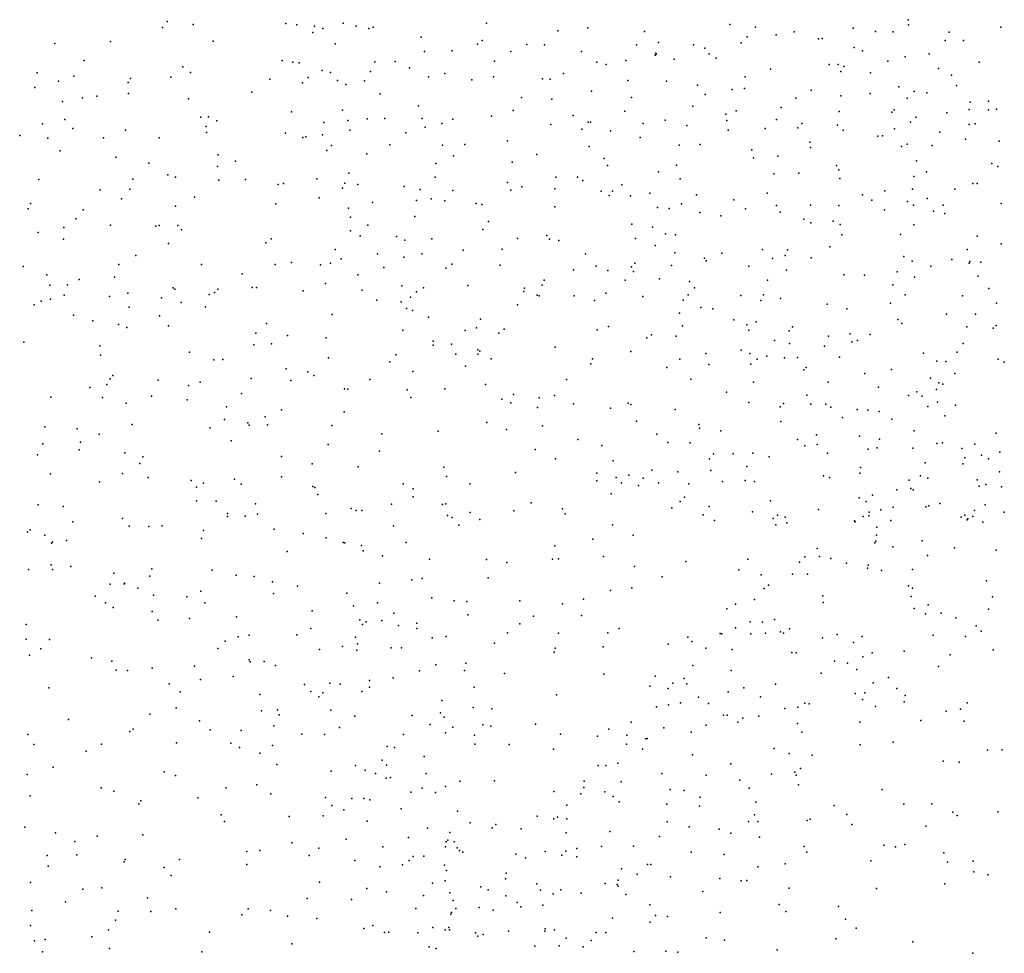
# Model space of a CAD drawing. Header units: metres. Extents: x -25 to 25, y -27.7 to 27.8.
# Tile 80 of 209: x -4.7 to -3.3, y -1.3 to 0. Entities that reach past the tile are written whole.
import ezdxf

# ---------------------------------------------------------------- set-up
doc = ezdxf.new("R2010")
doc.units = ezdxf.units.M

msp = doc.modelspace()

# ---------------------------------------------------------------- linework, layer by layer
for p in [(-4.531, 0.0085, -13.2866), (-4.4936, 0.0043, 21.8606), (-4.3604, 0.0054, 13.1978), (-4.3449, 0.0036, 13.0942), (-4.3195, 0.0019, -6.9195), (-4.2782, 0.0059, 29.3746), (-4.2597, 0.0018, 12.7835), (-4.2351, 0.0006, 13.8506), (-4.0728, 0.0061, 20.7068), (-3.7237, 0.0042, -25.6683), (-3.6867, 0.0003, -25.8974), (-3.4678, 0.0111, -6.6196), (-3.4672, 0.0039, 12.2639), (-3.335, 0.0004, -6.646), (-4.5374, -0.0003, -4.7759), (-4.322, -0.0072, 13.572), (-4.3076, -0.0016, 12.9231), (-4.2416, -0.0015, -4.8849), (-4.1663, -0.0141, -12.0582), (-3.9704, -0.005, 10.3333), (-3.9275, -0.0006, 10.8722), (-3.8458, -0.006, 29.5241), (-3.6987, -0.0136, 11.1545), (-3.657, -0.0104, -25.3932), (-3.6312, -0.0062, 14.5234), (-3.5464, -0.0011, 14.7171), (-3.5145, -0.0058, 9.7647), (-3.4894, -0.0063, 23.2272), (-3.4089, -0.0069, 15.1091), (-4.6919, -0.0231, 21.6034), (-4.6121, -0.0203, 0.9647), (-4.4649, -0.0197, -24.6852), (-4.2898, -0.0236, 13.7065), (-4.0857, -0.024, 29.4406), (-4.0788, -0.019, -4.9598), (-4.0149, -0.0243, 14.1372), (-3.9895, -0.0252, 10.6583), (-3.8576, -0.0251, -5.06), (-3.8257, -0.0217, 11.001), (-3.7756, -0.0251, -6.791), (-3.7071, -0.0223, -6.7459), (-3.5965, -0.0164, -6.7382), (-3.5909, -0.016, 11.2297), (-3.4146, -0.0189, 11.07), (-3.3882, -0.0189, 20.515), (-4.1617, -0.0347, -4.9261), (-4.1218, -0.0338, 21.7825), (-4.0377, -0.0346, 1.1194), (-3.9365, -0.0347, 29.4729), (-3.8307, -0.0398, -12.0906), (-3.8299, -0.0369, 14.2954), (-3.8295, -0.0383, 10.0378), (-3.7594, -0.0296, 24.5792), (-3.753, -0.0381, -5.1294), (-3.5453, -0.0288, -5.227), (-3.5333, -0.0334, 29.423), (-3.4719, -0.0422, 14.8548), (-3.4376, -0.0377, 15.0131), (-4.65, -0.0473, 24.3192), (-4.5085, -0.0565, 29.22), (-4.3657, -0.0475, -6.8762), (-4.3504, -0.0497, -4.8315), (-4.3414, -0.0508, 23.9349), (-4.2331, -0.0492, 29.3135), (-4.2039, -0.049, 23.7991), (-4.0612, -0.0486, 12.4692), (-3.9142, -0.0501, -25.0749), (-3.9011, -0.0534, 12.3289), (-3.8726, -0.0474, -6.8112), (-3.8036, -0.0455, 23.5732), (-3.7433, -0.0441, 12.2749), (-3.5813, -0.0532, 9.8069), (-3.568, -0.0532, -20.7896), (-3.56, -0.0563, 20.5834), (-3.4967, -0.0486, 1.5662), (-3.3657, -0.0498, 11.4357), (-4.7174, -0.065, 24.4107), (-4.6648, -0.07, -12.481), (-4.4975, -0.0647, 24.0972), (-4.3083, -0.0618, 12.9972), (-4.2965, -0.0645, -22.3093), (-4.239, -0.0633, 24.7135), (-4.1832, -0.0578, 12.6576), (-4.1324, -0.066, -6.8571), (-3.9621, -0.0662, -25.8245), (-3.6653, -0.0598, 9.8628), (-3.5643, -0.0632, 14.6134), (-3.5217, -0.065, -26.2623), (-3.4242, -0.0589, -6.7195), (-3.4054, -0.0684, 29.306), (-4.6868, -0.0772, -4.7309), (-4.5866, -0.0792, 20.8141), (-4.5834, -0.0734, -20.6491), (-4.5256, -0.0716, -6.8386), (-4.3834, -0.0742, 29.2313), (-4.3367, -0.0795, 13.2409), (-4.3287, -0.0721, 13.4143), (-4.2865, -0.0764, 20.6761), (-4.2745, -0.0819, -6.8593), (-4.2479, -0.0765, 1.0393), (-4.1561, -0.0707, 13.9379), (-4.0938, -0.075, 14.0134), (-4.0628, -0.0709, 23.6913), (-3.9923, -0.0738, 29.4108), (-3.9812, -0.0745, -20.594), (-3.8697, -0.0764, 29.4351), (-3.8143, -0.0772, -5.0893), (-3.77, -0.0831, 11.0326), (-3.7018, -0.071, 29.4355), (-3.3986, -0.0833, 23.1098), (-4.7208, -0.086, -12.708), (-4.6319, -0.0985, 24.2282), (-4.5861, -0.0948, 29.172), (-4.4094, -0.0931, 23.9812), (-4.2254, -0.0954, 13.7943), (-3.9222, -0.0914, 14.197), (-3.759, -0.0963, -26.2035), (-3.7203, -0.0893, -6.778), (-3.7025, -0.0877, 14.3767), (-3.607, -0.0899, 24.4565), (-3.5645, -0.0981, 23.3544), (-3.5221, -0.0947, 29.3438), (-3.4811, -0.0851, 11.2955), (-3.4589, -0.0922, 24.3595), (-3.4411, -0.0937, -5.2475), (-4.6812, -0.1064, -24.6236), (-4.6522, -0.1011, -6.7771), (-4.5001, -0.1026, -4.774), (-4.1702, -0.1125, 23.7518), (-4.0226, -0.1006, 14.0831), (-3.9789, -0.103, -5.0012), (-3.8646, -0.1008, 10.9071), (-3.7766, -0.1128, 14.2998), (-3.6291, -0.1017, 29.376), (-3.4691, -0.1017, 12.3418), (-3.3787, -0.1074, 12.4025), (-3.3527, -0.106, -5.2235), (-4.3523, -0.121, -6.8356), (-4.2792, -0.1188, 23.8382), (-4.0343, -0.1191, 29.2916), (-3.9484, -0.1264, 10.4355), (-3.8744, -0.1201, 10.1698), (-3.7292, -0.1247, 29.3378), (-3.7146, -0.1196, 9.9243), (-3.6497, -0.1148, 23.4542), (-3.5665, -0.1207, 14.5391), (-3.4913, -0.1215, -6.7966), (-3.4876, -0.1182, 23.2361), (-3.4123, -0.1226, 15.0265), (-3.3802, -0.1177, 15.1255), (-3.3523, -0.1182, 9.7198), (-3.3409, -0.1171, -6.8154), (-4.7096, -0.1382, 24.2934), (-4.6778, -0.1322, 24.6839), (-4.4826, -0.1288, 29.1439), (-4.4715, -0.1285, 24.6472), (-4.4596, -0.1341, -12.3433), (-4.3059, -0.1366, 13.1376), (-4.2715, -0.1334, -13.5943), (-4.2438, -0.1311, -25.1452), (-4.2185, -0.1307, -4.8908), (-4.1652, -0.1306, -25.839), (-4.1368, -0.138, -6.8245), (-4.121, -0.1319, 12.6299), (-4.0654, -0.1272, -6.8159), (-3.9806, -0.1395, 12.4903), (-3.927, -0.136, 20.6323), (-3.9234, -0.1362, 10.3484), (-3.8481, -0.1377, 14.2297), (-3.8165, -0.1331, 10.0471), (-3.7853, -0.1406, -5.1065), (-3.7281, -0.1336, 23.4998), (-3.6565, -0.1322, -6.7721), (-3.6204, -0.1381, 11.1358), (-3.5689, -0.1405, -6.7929), (-3.4645, -0.1359, 14.7608), (-3.4567, -0.129, 9.7438), (-3.3803, -0.1392, -26.4389), (-3.3717, -0.1384, 1.7425), (-4.7424, -0.1551, -20.787), (-4.666, -0.1451, 21.0294), (-4.5904, -0.1474, -6.7753), (-4.4747, -0.1424, 21.8067), (-4.4743, -0.1506, 24.0055), (-4.361, -0.1519, 29.1327), (-4.3082, -0.1543, 13.3249), (-4.2687, -0.1474, 13.6407), (-4.1884, -0.1511, 12.7874), (-4.1608, -0.143, 13.8726), (-3.9358, -0.1459, 29.2656), (-3.895, -0.1483, 10.2501), (-3.7262, -0.1473, 12.3654), (-3.673, -0.1449, -12.2865), (-3.626, -0.1439, 1.4405), (-3.5609, -0.1476, -5.2046), (-3.4872, -0.1456, 29.2493), (-3.4221, -0.1505, 14.9408), (-4.7022, -0.1588, -4.6837), (-4.6224, -0.1584, 29.1035), (-4.5424, -0.1586, -22.1964), (-4.3363, -0.158, -25.5042), (-4.3319, -0.1572, -4.8274), (-4.2112, -0.1684, 29.1232), (-4.1356, -0.1691, 20.6343), (-4.1036, -0.1682, -4.9492), (-4.0427, -0.1629, 12.5879), (-3.8522, -0.1582, 12.4146), (-3.7965, -0.1692, 29.2573), (-3.7663, -0.1679, -6.7995), (-3.609, -0.1646, 21.5902), (-3.5113, -0.1562, 14.5971), (-3.5047, -0.1557, 11.2156), (-3.4691, -0.1674, 12.416), (-3.4332, -0.1694, -5.2209), (-3.3853, -0.1605, -22.7964), (-3.3371, -0.1634, 23.0433), (-4.6842, -0.1771, -6.7272), (-4.4577, -0.183, 20.7397), (-4.3018, -0.1768, -24.8959), (-4.2951, -0.1697, 13.4497), (-4.2442, -0.1813, 23.7855), (-4.0004, -0.1825, 29.1696), (-3.9255, -0.1711, 14.1444), (-3.6922, -0.1755, 20.5773), (-3.608, -0.1722, 14.4295), (-3.4772, -0.1709, -6.8498), (-4.6044, -0.1861, -4.7223), (-4.5572, -0.1947, 24.0609), (-4.4329, -0.1918, -13.8795), (-4.1453, -0.1953, -26.0418), (-4.12, -0.1842, 24.5837), (-4.0359, -0.1934, 21.8317), (-3.904, -0.1882, 23.5915), (-3.7999, -0.1976, 10.8779), (-3.6896, -0.187, -5.1634), (-3.6547, -0.1848, 11.0594), (-3.456, -0.1913, 29.1781), (-3.3479, -0.1955, 15.1323), (-4.5297, -0.2114, -4.7377), (-4.4587, -0.1997, -6.7929), (-4.27, -0.2091, 13.1063), (-3.8992, -0.198, 10.6131), (-3.8257, -0.2071, 1.3111), (-3.6603, -0.2102, 23.4523), (-3.6247, -0.2093, -6.8661), (-3.5707, -0.1984, 12.4333), (-3.5674, -0.2042, 11.1215), (-3.4414, -0.2072, 12.4878), (-3.3389, -0.1994, 29.145), (-4.7149, -0.2183, -4.6068), (-4.5801, -0.218, -6.7544), (-4.5191, -0.2149, -12.6146), (-4.4566, -0.2191, 29.0437), (-4.4184, -0.2181, -4.7908), (-4.3717, -0.2255, 29.0343), (-4.3641, -0.2242, -6.8006), (-4.3159, -0.2174, 23.8336), (-4.2758, -0.2236, -6.8175), (-4.2574, -0.2256, -12.3679), (-4.1465, -0.2148, 13.8306), (-4.0426, -0.2225, -6.8097), (-3.9732, -0.2149, -6.8006), (-3.942, -0.2148, -12.289), (-3.9344, -0.2195, 24.5144), (-3.795, -0.2171, 12.4758), (-3.5659, -0.2168, 9.8421), (-3.4595, -0.2138, -6.9175), (-3.3748, -0.2238, 11.2931), (-3.3688, -0.2241, 12.5536), (-4.6268, -0.2331, 29.025), (-4.5846, -0.2321, 20.9244), (-4.2795, -0.2306, 29.0304), (-4.1906, -0.2282, -20.6325), (-4.1678, -0.2328, 12.8705), (-4.1212, -0.2342, -6.8191), (-4.0379, -0.2337, -4.985), (-4.022, -0.2287, -26.2542), (-3.9746, -0.2316, 14.046), (-3.908, -0.2349, -5.0405), (-3.8918, -0.2352, 29.1403), (-3.8787, -0.2261, 10.3121), (-3.8382, -0.2378, 10.1916), (-3.6699, -0.2377, 12.4644), (-3.5012, -0.2346, 20.4572), (-3.4617, -0.2319, 11.1846), (-3.4007, -0.232, -6.962), (-4.7268, -0.2525, 24.2148), (-4.5962, -0.2458, -4.6646), (-4.4915, -0.2434, -12.9602), (-4.3751, -0.2534, -20.7506), (-4.3126, -0.2445, -4.8297), (-4.2363, -0.2512, 13.5938), (-4.1731, -0.2486, 29.029), (-4.1522, -0.2458, -4.9353), (-4.1327, -0.2491, 1.1475), (-4.0873, -0.2527, 12.765), (-3.8965, -0.2413, -20.7073), (-3.866, -0.2415, 12.5385), (-3.7929, -0.2531, -26.4368), (-3.7714, -0.2405, -6.8606), (-3.7178, -0.2476, 29.1588), (-3.5331, -0.2404, -6.9333), (-3.5199, -0.2479, 12.5123), (-3.4686, -0.2496, 14.5391), (-3.4406, -0.2453, 14.6262), (-3.3345, -0.2526, 23.0848), (-4.7302, -0.2602, 28.9868), (-4.6515, -0.2619, 21.4474), (-4.5191, -0.2563, 24.5182), (-4.2706, -0.2595, 13.3435), (-4.0794, -0.2543, 29.0476), (-3.9748, -0.2575, -5.0149), (-3.8274, -0.2586, 10.7515), (-3.8104, -0.2598, 29.1405), (-3.7664, -0.2658, -5.1255), (-3.7011, -0.2605, -6.9033), (-3.6567, -0.2557, -12.4903), (-3.6513, -0.2651, 24.4058), (-3.608, -0.255, 11.0344), (-3.5673, -0.2556, -5.1766), (-3.5018, -0.262, 29.1349), (-3.4599, -0.255, 23.2337), (-3.4313, -0.2638, 9.7845), (-3.4177, -0.2551, 14.7485), (-3.4152, -0.2672, 24.2948), (-4.6619, -0.2745, 21.1308), (-4.2677, -0.2723, 21.954), (-4.1755, -0.2712, 13.7337), (-4.0697, -0.2783, 13.9096), (-3.8644, -0.2822, 10.3959), (-3.7365, -0.2703, 12.5284), (-3.6174, -0.275, -6.9544), (-3.6075, -0.2806, 29.1481), (-3.5754, -0.2781, 14.3522), (-4.7159, -0.2942, -4.5069), (-4.6793, -0.2871, 24.1383), (-4.6121, -0.2836, -4.598), (-4.5469, -0.285, -25.4628), (-4.5424, -0.2843, -25.2511), (-4.5157, -0.2843, 23.9834), (-4.5103, -0.2906, -6.7535), (-4.2676, -0.2918, 28.9612), (-4.2431, -0.284, 13.142), (-4.0781, -0.2898, 23.6687), (-3.8344, -0.2865, 23.5469), (-3.8158, -0.296, 12.5965), (-3.5653, -0.283, -22.6883), (-3.4594, -0.2832, 12.5786), (-4.6795, -0.3041, -20.9337), (-4.5288, -0.3099, -4.6587), (-4.3895, -0.309, -6.7781), (-4.3815, -0.3035, 28.9514), (-4.2537, -0.2991, 13.2366), (-4.2016, -0.2999, -4.9026), (-4.1899, -0.3053, 13.0129), (-4.151, -0.3034, 24.4363), (-4.028, -0.3027, -4.9956), (-3.9863, -0.2987, 23.6244), (-3.9822, -0.3038, -6.8373), (-3.9688, -0.306, 29.0226), (-3.8591, -0.3031, 10.4795), (-3.8014, -0.2975, 14.175), (-3.5629, -0.2979, -7.0012), (-3.4787, -0.2971, -7.0248), (-3.3689, -0.2997, 14.927), (-3.3343, -0.3104, 20.2675), (-4.2898, -0.3188, -4.8364), (-4.1063, -0.3199, 12.887), (-4.0502, -0.3182, 21.9263), (-3.9305, -0.3248, 1.3033), (-3.8308, -0.3132, 10.2615), (-3.8023, -0.3236, 10.6895), (-3.735, -0.3238, -20.8213), (-3.6765, -0.3188, -6.9864), (-3.6408, -0.319, 9.9524), (-3.58, -0.3149, 1.5309), (-3.3833, -0.3186, 12.6569), (-4.5757, -0.3274, -25.017), (-4.3526, -0.3372, -4.8052), (-4.2964, -0.3381, 24.3527), (-4.2813, -0.3323, 23.7827), (-4.229, -0.3249, 13.4647), (-4.1913, -0.3297, 13.5917), (-4.1654, -0.3249, -13.2435), (-3.8598, -0.3385, -6.9126), (-3.7598, -0.3311, 23.5116), (-3.7574, -0.3352, 10.1297), (-3.6625, -0.3318, 23.4692), (-3.6443, -0.3272, -5.1656), (-3.6071, -0.3306, 12.6049), (-3.4738, -0.3289, 9.8311), (-3.462, -0.3357, 23.2774), (-3.4053, -0.3329, 11.1447), (-3.38, -0.3384, 14.6619), (-3.3791, -0.336, 1.7532), (-3.3634, -0.3369, 14.7831), (-4.7374, -0.3432, -6.6503), (-4.6001, -0.3404, 28.9126), (-4.4816, -0.3401, 28.9145), (-4.3757, -0.3401, -22.0973), (-4.3107, -0.3406, 20.6325), (-4.2201, -0.3444, 13.3586), (-4.1309, -0.3457, -6.824), (-4.1223, -0.3397, -4.9561), (-4.053, -0.3414, -6.831), (-3.9477, -0.3479, 13.9914), (-3.9155, -0.3424, 23.5882), (-3.8985, -0.3488, 21.8728), (-3.8645, -0.3436, 29.0249), (-3.862, -0.3502, -22.3392), (-3.8072, -0.3417, -5.1051), (-3.6965, -0.3428, -22.517), (-3.6421, -0.3484, 14.254), (-3.4835, -0.3508, -7.0911), (-3.4354, -0.3428, 14.455), (-4.7034, -0.3553, -4.354), (-4.6572, -0.3619, -4.418), (-4.6063, -0.3583, -25.6737), (-4.4233, -0.3537, 23.8769), (-4.2574, -0.3551, -13.0298), (-3.99, -0.3627, 12.8128), (-3.8739, -0.3625, -5.0725), (-3.8246, -0.361, 12.6857), (-3.7813, -0.3646, 10.5789), (-3.6696, -0.3629, 10.018), (-3.5601, -0.3549, -5.1708), (-3.5305, -0.3555, 9.9036), (-3.4585, -0.3585, 11.0569), (-3.3673, -0.3568, -26.7352), (-4.6992, -0.3699, 24.1032), (-4.6737, -0.3695, -13.9844), (-4.5871, -0.3813, -4.4711), (-4.5222, -0.3737, -4.5941), (-4.5196, -0.3758, 24.3593), (-4.4629, -0.3804, 20.8081), (-4.4583, -0.3757, -6.7417), (-4.4087, -0.3732, -4.7425), (-4.4025, -0.3732, 1.1195), (-4.3355, -0.3782, 21.8451), (-4.3038, -0.3675, -6.7798), (-4.251, -0.3771, -4.8665), (-4.1943, -0.3707, 13.2326), (-4.1731, -0.3795, 13.5248), (-4.1629, -0.3737, 13.0855), (-4.0995, -0.3702, 12.9592), (-4.019, -0.3791, 13.8538), (-4.0184, -0.3743, 28.9383), (-3.9928, -0.3699, 24.3919), (-3.7745, -0.3738, -7.0007), (-3.4898, -0.3693, 12.6821), (-3.3522, -0.3746, -5.1416), (-4.7114, -0.3929, -25.351), (-4.698, -0.3898, -4.2254), (-4.6785, -0.3841, 24.5239), (-4.6137, -0.386, -6.6878), (-4.5388, -0.3879, -4.5248), (-4.5105, -0.3949, 23.9303), (-4.4704, -0.3834, -4.6512), (-4.2301, -0.3914, 23.739), (-4.195, -0.3937, -12.725), (-4.1819, -0.3872, 13.4227), (-3.9999, -0.3843, 23.6251), (-3.997, -0.3852, -6.8779), (-3.9469, -0.3853, -5.0421), (-3.9176, -0.3921, -12.6693), (-3.9014, -0.3816, 12.746), (-3.8486, -0.3862, -6.9767), (-3.7906, -0.3916, 20.5042), (-3.7833, -0.384, 14.1107), (-3.7078, -0.3848, 29.0341), (-3.679, -0.3919, 10.7819), (-3.6755, -0.3837, -7.0678), (-3.6509, -0.3892, 12.6739), (-3.4721, -0.3836, 20.3297), (-3.3899, -0.3852, -22.8047), (-4.7216, -0.3983, -4.1373), (-4.5852, -0.4013, -4.3891), (-4.4756, -0.4008, -20.9693), (-4.1873, -0.4034, 28.8714), (-4.179, -0.4064, 21.9212), (-4.0282, -0.3979, 12.9186), (-3.7651, -0.4021, 10.4575), (-3.7478, -0.4038, 10.2509), (-3.584, -0.3973, 23.4331), (-3.5558, -0.4041, -7.1193), (-3.4929, -0.3957, 23.3463), (-3.3408, -0.3958, 14.5409), (-4.665, -0.4129, 21.2792), (-4.6373, -0.4209, 24.025), (-4.542, -0.4141, 28.835), (-4.2943, -0.4121, 28.8394), (-4.1557, -0.4157, -6.8207), (-4.0812, -0.4187, -4.9864), (-3.7959, -0.41, 23.5329), (-3.7178, -0.4196, -5.1518), (-3.686, -0.4224, 10.1334), (-3.4825, -0.4194, -7.1589), (-3.4129, -0.4117, 12.7656), (-3.3709, -0.4113, 11.0779), (-4.6006, -0.4262, 1.1056), (-4.5885, -0.4307, -4.254), (-4.5287, -0.4281, -6.7207), (-4.3883, -0.4249, 24.2269), (-4.1926, -0.4345, -4.8926), (-4.1035, -0.4352, -20.8514), (-4.0869, -0.4311, 13.0413), (-4.0474, -0.433, 13.7352), (-3.9141, -0.4342, 12.8285), (-3.8975, -0.429, 13.966), (-3.7914, -0.4282, 28.9943), (-3.6992, -0.427, 24.3725), (-3.6963, -0.4346, 14.1363), (-3.6384, -0.4355, 29.0463), (-3.6338, -0.4297, -26.6874), (-3.4768, -0.4251, 9.9244), (-3.3836, -0.4296, -7.197), (-3.3458, -0.4317, 14.4493), (-3.3413, -0.4279, 9.8777), (-4.7365, -0.4516, 24.1113), (-4.4037, -0.4389, 28.8136), (-4.3581, -0.442, -4.7392), (-4.3025, -0.4455, -4.7815), (-4.1492, -0.4502, -4.9575), (-4.0551, -0.4389, -6.8958), (-3.8428, -0.4456, -5.1044), (-3.8361, -0.4414, -7.0574), (-3.8004, -0.4431, 12.7895), (-3.6593, -0.4491, 23.4873), (-3.582, -0.4431, 10.0293), (-3.5508, -0.4398, 14.2136), (-3.5484, -0.4512, 29.0646), (-3.5405, -0.4491, 12.7795), (-3.5223, -0.4408, 10.8885), (-4.6274, -0.457, 21.4233), (-4.4063, -0.4556, -4.6202), (-4.381, -0.4541, 23.8375), (-4.1493, -0.4561, 24.2803), (-4.1229, -0.4544, -13.7388), (-4.0849, -0.4625, 13.5727), (-4.0821, -0.4647, 23.6678), (-3.9743, -0.4588, -13.5714), (-3.8655, -0.465, -13.3813), (-3.7074, -0.4634, 10.4376), (-3.6378, -0.4534, -5.1619), (-3.5876, -0.4573, 10.7812), (-3.3976, -0.4661, 21.8151), (-3.3889, -0.4538, 14.2996), (-4.6266, -0.4703, -4.0923), (-4.499, -0.4662, -4.3554), (-4.4639, -0.4772, -4.4475), (-4.4511, -0.4766, -6.7535), (-4.2992, -0.4741, -13.9031), (-4.2114, -0.4798, -26.4524), (-4.2029, -0.47, -22.0495), (-4.1165, -0.4689, 13.3943), (-4.0853, -0.4691, 28.8606), (-4.0659, -0.4756, 13.1261), (-3.9205, -0.4754, 28.9385), (-3.7952, -0.4761, 14.0052), (-3.7579, -0.4681, -7.1261), (-3.6948, -0.4681, 10.5343), (-3.6844, -0.4761, 20.3976), (-3.6703, -0.4719, 10.2138), (-3.6451, -0.4741, -7.1701), (-3.6264, -0.4735, 10.6949), (-3.5661, -0.4734, -5.163), (-3.4459, -0.4675, 23.3637), (-3.4266, -0.4788, -7.2316), (-3.4135, -0.4793, 9.9518), (-3.3386, -0.4759, -5.1264), (-4.3599, -0.49, 28.7613), (-4.329, -0.4942, -6.7913), (-4.1785, -0.4937, 28.8102), (-4.103, -0.4863, 13.3001), (-3.9228, -0.4827, 13.8605), (-3.8142, -0.4879, 1.4135), (-3.7535, -0.484, -5.1458), (-3.6936, -0.4833, -13.116), (-3.6174, -0.4914, 14.1104), (-3.6142, -0.488, 10.1515), (-3.4917, -0.4909, 1.5874), (-3.3299, -0.4804, 23.2571), (-4.6124, -0.5044, 28.7304), (-4.609, -0.4997, -21.925), (-4.5438, -0.5062, -4.1312), (-4.4105, -0.5037, -4.5326), (-4.3533, -0.5065, -4.6508), (-4.3206, -0.4995, 20.6111), (-4.2401, -0.5055, 1.24), (-3.9577, -0.5055, -5.0634), (-3.7795, -0.5046, 12.8868), (-3.5299, -0.4966, 14.1441), (-3.4359, -0.5035, -12.9217), (-3.4006, -0.4966, 10.8907), (-4.642, -0.5168, -6.6647), (-4.6172, -0.5125, 24.3591), (-4.5004, -0.5141, -4.2066), (-4.4834, -0.5093, 23.8902), (-4.2765, -0.5188, -4.7582), (-4.2718, -0.5193, 28.739), (-4.1864, -0.5202, -4.9102), (-4.1326, -0.5187, -6.9039), (-4.0739, -0.5127, -6.9587), (-3.6895, -0.5091, 14.0557), (-3.5826, -0.5092, -7.2179), (-3.5102, -0.5162, 23.4496), (-3.4269, -0.5195, -20.9122), (-3.4236, -0.5102, -5.1573), (-3.418, -0.5121, 29.0653), (-4.6979, -0.5305, -3.873), (-4.6234, -0.531, 23.9736), (-4.5534, -0.529, -4.062), (-4.5022, -0.5345, -21.1449), (-4.4243, -0.5254, 20.7472), (-4.1811, -0.5311, 23.7211), (-4.0505, -0.5333, -5.0196), (-4.0338, -0.5268, 21.868), (-3.9969, -0.5315, 13.1404), (-3.9751, -0.5284, 13.7097), (-3.7282, -0.5235, -7.1962), (-3.6132, -0.5276, 10.2485), (-3.4674, -0.5282, 12.9172), (-3.4553, -0.5228, 24.2735), (-3.4477, -0.5293, 14.1367), (-4.5897, -0.5394, -4.0009), (-4.4457, -0.5446, 1.172), (-4.3667, -0.5487, 28.6896), (-4.0377, -0.5388, 13.3551), (-3.9995, -0.5453, 24.2826), (-3.9479, -0.5403, -7.0955), (-3.8948, -0.5465, -22.19), (-3.8692, -0.5392, -7.1528), (-3.8656, -0.541, -5.1141), (-3.8021, -0.5484, 23.5677), (-3.6963, -0.5385, 23.5307), (-3.6515, -0.5444, -5.1622), (-3.6467, -0.5395, -7.2378), (-3.6075, -0.5405, 10.4438), (-3.586, -0.5405, 12.9206), (-3.5787, -0.5448, 10.5365), (-3.5408, -0.5485, -7.2666), (-3.5258, -0.5495, 10.6381), (-3.4396, -0.5439, 10.7671), (-3.4258, -0.5378, 10.0213), (-3.4, -0.542, -7.2981), (-4.4487, -0.5629, -4.2038), (-4.3904, -0.5589, 24.0858), (-4.2768, -0.5517, -6.8177), (-3.5621, -0.5598, -5.1628), (-3.5094, -0.5513, 14.0804), (-3.4911, -0.5622, -22.6556), (-3.4153, -0.5576, 23.4148), (-4.7063, -0.5734, 0.8966), (-4.66, -0.5762, 28.6319), (-4.5812, -0.5697, -6.6869), (-4.469, -0.5747, -4.1315), (-4.4149, -0.5673, 23.8474), (-4.4133, -0.5706, -4.2648), (-4.387, -0.5705, -4.3501), (-4.2945, -0.5713, -4.6846), (-4.0722, -0.5672, 28.8068), (-4.0441, -0.5771, -7.0469), (-3.9924, -0.5718, 28.8452), (-3.8573, -0.5652, 13.805), (-3.768, -0.5698, 28.9645), (-3.7671, -0.5753, -5.1473), (-3.7366, -0.5788, 13.9212), (-3.6505, -0.5655, 14), (-3.4589, -0.5788, 12.9974), (-4.6284, -0.5836, -21.7045), (-4.2229, -0.5835, 28.7054), (-4.1422, -0.5792, -6.9485), (-3.9418, -0.5915, 13.5752), (-3.8285, -0.5837, -7.2166), (-3.6263, -0.5912, 21.9203), (-3.5993, -0.5847, 29.0248), (-3.5377, -0.5866, 10.3077), (-3.5089, -0.591, 29.0415), (-3.3416, -0.5825, 10.7614), (-4.7094, -0.5978, 0.4633), (-4.657, -0.6063, -3.8263), (-4.655, -0.5952, 21.2653), (-4.4391, -0.5933, -6.7538), (-4.2997, -0.5988, -4.593), (-4.0028, -0.6057, -5.0562), (-3.9074, -0.5999, 13.6541), (-3.8127, -0.5958, 13.0505), (-3.7807, -0.596, 13.8393), (-3.616, -0.6004, 1.5052), (-3.5984, -0.5985, 13.0091), (-3.5249, -0.6054, -7.3209), (-3.5124, -0.6032, 10.4351), (-3.4609, -0.6038, 14.0134), (-3.4266, -0.5972, -7.3415), (-3.4186, -0.5963, 10.1471), (-3.3906, -0.6041, 10.6613), (-3.372, -0.5982, 13.0732), (-4.717, -0.6133, 28.5706), (-4.5916, -0.6104, -26.1637), (-4.5655, -0.6165, 23.9265), (-4.3668, -0.6159, -6.7932), (-4.2261, -0.6082, -4.8206), (-3.9737, -0.6192, -7.1439), (-3.7526, -0.6191, 23.5731), (-3.7469, -0.612, 24.3325), (-3.7187, -0.6121, 13.0346), (-3.6906, -0.6111, -5.1642), (-3.6671, -0.6165, -21.0264), (-3.5835, -0.6112, 13.9588), (-3.3866, -0.6176, 20.1325), (-3.3625, -0.614, -7.3737), (-3.3524, -0.6193, -8.5097), (-3.3361, -0.6095, -8.7735), (-4.5698, -0.626, 0.6597), (-4.3229, -0.6261, -4.4351), (-4.2568, -0.6307, -4.6696), (-4.1337, -0.6309, -4.9826), (-3.8908, -0.6221, -21.0581), (-3.8355, -0.6355, 23.6099), (-3.6994, -0.6303, 13.8507), (-3.5362, -0.6315, -26.8766), (-3.4435, -0.625, 10.536), (-3.3895, -0.6265, -8.6736), (-4.698, -0.6408, 24.0061), (-4.595, -0.6401, 21.1245), (-4.5582, -0.646, -3.8944), (-4.4344, -0.6483, 21.6227), (-4.3669, -0.6452, -4.249), (-4.1301, -0.6443, -26.6664), (-4.031, -0.6388, -7.1079), (-3.9143, -0.6398, -7.2108), (-3.8868, -0.646, 13.2975), (-3.8684, -0.6424, 13.5593), (-3.8479, -0.647, -7.2523), (-3.798, -0.6376, 13.7075), (-3.7507, -0.6357, 20.3314), (-3.5892, -0.6435, -7.3341), (-3.5806, -0.6459, 13.1032), (-3.5373, -0.6396, 23.5134), (-3.4663, -0.6497, -8.6872), (-3.45, -0.6436, -8.7671), (-3.4396, -0.6471, -8.545), (-3.3687, -0.6493, 10.4999), (-3.3367, -0.6377, 10.5957), (-4.628, -0.6522, 28.5351), (-4.4965, -0.6504, 28.5589), (-4.4889, -0.6598, 0.8111), (-4.4789, -0.6543, -4.001), (-4.4245, -0.6553, 23.8502), (-4.3217, -0.6587, 28.6037), (-4.3192, -0.6603, -6.8273), (-4.1921, -0.6552, 28.6675), (-4.178, -0.6624, -4.9097), (-4.0965, -0.655, 21.7754), (-3.9145, -0.6508, -5.1184), (-3.879, -0.6538, 1.3879), (-3.8547, -0.6573, 13.4393), (-3.8261, -0.6538, -13.6997), (-3.7822, -0.6548, -7.2845), (-3.7339, -0.6517, 13.1622), (-3.7016, -0.6504, -7.3147), (-3.6881, -0.6518, 28.9805), (-3.484, -0.6637, -8.6081), (-3.4638, -0.6618, -8.856), (-3.4607, -0.6635, 13.9027), (-3.3659, -0.6584, 13.2316), (-3.3561, -0.656, -8.9751), (-3.3339, -0.6591, 10.412), (-4.3145, -0.6703, -4.3498), (-4.1779, -0.6736, 24.1979), (-3.8937, -0.6696, 21.8312), (-3.7885, -0.6743, 13.3586), (-3.5378, -0.6749, 13.8237), (-3.5191, -0.6712, -5.1729), (-4.7159, -0.685, -3.7029), (-4.6799, -0.6874, -6.65), (-4.4887, -0.6796, -21.499), (-4.4604, -0.6799, 20.8858), (-4.4042, -0.6839, -14.0606), (-4.267, -0.6906, -4.4808), (-4.209, -0.684, -6.9586), (-4.1357, -0.6847, 23.7256), (-4.1308, -0.6839, -7.0475), (-4.0086, -0.6821, -5.0666), (-3.9635, -0.6908, -7.2034), (-3.8069, -0.6897, 28.9361), (-3.795, -0.6806, -5.1614), (-3.7533, -0.6877, 13.4912), (-3.6651, -0.6796, 13.2161), (-3.5962, -0.6917, 13.2654), (-3.5279, -0.6805, -7.3758), (-3.4894, -0.6885, 29.0436), (-3.4422, -0.688, 13.7921), (-3.438, -0.6867, 13.2758), (-3.4224, -0.6833, -8.9873), (-3.3574, -0.6852, -5.1512), (-4.5947, -0.7048, -6.6809), (-4.4445, -0.7021, -6.7724), (-4.4442, -0.6978, 28.4973), (-4.4189, -0.7016, 24.1581), (-4.4014, -0.6986, 0.9576), (-4.3034, -0.6978, 20.5368), (-4.2598, -0.6935, -6.8847), (-4.2515, -0.6932, 23.7733), (-4.1286, -0.7006, -14.0194), (-4.1221, -0.7033, -5.0059), (-4.0963, -0.6961, 1.3387), (-4.0824, -0.706, -7.1112), (-4.0334, -0.694, 28.7666), (-3.9596, -0.6979, -22.0487), (-3.7617, -0.6995, 23.6221), (-3.6912, -0.6952, 13.3002), (-3.6616, -0.7046, -7.3653), (-3.6554, -0.6998, 13.6047), (-3.644, -0.7029, 13.3776), (-3.5324, -0.702, -8.816), (-3.5244, -0.7011, 13.345), (-3.5239, -0.6956, -13.5102), (-3.5068, -0.6925, -8.5283), (-3.3917, -0.703, -8.2333), (-3.3866, -0.7002, 13.7107), (-3.3823, -0.7051, 13.5624), (-3.3751, -0.7019, 29.0597), (-3.3726, -0.6935, 13.3969), (-3.3298, -0.6956, 13.471), (-4.6661, -0.7097, 0.2897), (-4.5854, -0.7156, 23.9371), (-4.5571, -0.7162, 28.432), (-4.5379, -0.7153, 24.363), (-4.3775, -0.7201, -6.8139), (-4.2062, -0.7152, -4.7357), (-4.1124, -0.7145, 28.6883), (-3.8919, -0.7141, 28.8817), (-3.7456, -0.7075, -7.3368), (-3.6574, -0.7138, -5.1763), (-3.642, -0.7111, 23.5969), (-3.5447, -0.7081, -8.6609), (-3.5437, -0.7095, 13.5915), (-3.5125, -0.7174, -8.9297), (-3.4926, -0.7078, 13.6855), (-3.3833, -0.7066, -21.0233), (-3.3606, -0.7099, -13.3605), (-4.7314, -0.7239, 27.5633), (-4.7272, -0.7212, 27.461), (-4.7065, -0.7289, 24.0042), (-4.4818, -0.7336, 23.8756), (-4.4785, -0.7218, 0.5226), (-4.3356, -0.7262, -21.738), (-4.3025, -0.7324, 21.6527), (-3.9202, -0.7344, -5.1459), (-3.8625, -0.7287, 23.6496), (-3.5134, -0.7286, 23.577), (-4.6967, -0.74, 24.6791), (-4.6951, -0.7388, 27.736), (-4.6754, -0.7362, 28.3748), (-4.2784, -0.7393, -4.304), (-4.276, -0.7398, -21.3868), (-4.2518, -0.7437, -4.3973), (-4.1878, -0.7393, -4.8153), (-3.9746, -0.7441, 28.8077), (-3.5981, -0.7477, -8.7141), (-3.5155, -0.7398, 24.2976), (-3.5139, -0.7374, -8.3534), (-3.4899, -0.7454, -9.0475), (-3.4476, -0.7368, -5.1768), (-3.4013, -0.7469, -7.4585), (-4.3586, -0.7522, 23.8364), (-4.2498, -0.7511, 28.54), (-4.222, -0.7584, -4.4742), (-3.9694, -0.7626, -7.2528), (-3.9047, -0.7591, -7.3041), (-3.6161, -0.7599, 21.7887), (-3.5947, -0.7594, -5.1818), (-3.5788, -0.7622, -8.9109), (-3.4401, -0.7579, -8.1797), (-3.3415, -0.7503, -9.1597), (-4.6973, -0.7713, 28.2123), (-4.669, -0.7736, 27.8545), (-4.5528, -0.7769, 28.2857), (-4.1544, -0.7629, 23.7511), (-4.0727, -0.7638, 23.7193), (-4.0433, -0.7678, 20.3431), (-3.9779, -0.7629, -5.1165), (-3.8602, -0.7736, -5.1666), (-3.7865, -0.7663, -7.3616), (-3.6979, -0.7632, 24.3324), (-3.6237, -0.7674, -8.5938), (-3.5562, -0.769, -8.9989), (-3.5261, -0.7762, -22.5328), (-3.525, -0.7719, -7.4415), (-4.7299, -0.7778, 28.1265), (-4.6953, -0.778, -3.6434), (-4.6072, -0.7832, 28.2073), (-4.5555, -0.7875, -6.6994), (-4.4664, -0.779, 28.3411), (-4.432, -0.786, -3.9232), (-4.4059, -0.7881, -6.8003), (-4.1648, -0.7907, -4.7702), (-4.0705, -0.7897, -5.0596), (-3.8207, -0.7884, -13.922), (-3.7106, -0.7785, -21.1685), (-3.6784, -0.7855, -5.1836), (-3.6335, -0.7845, -8.8404), (-3.6122, -0.7846, -8.4585), (-3.506, -0.7792, -8.2403), (-3.4614, -0.7778, -9.1223), (-4.6124, -0.7991, 28.0343), (-4.5925, -0.7984, 24.5514), (-4.5922, -0.7976, 27.915), (-4.592, -0.7986, 27.8086), (-4.5728, -0.8048, 21.5016), (-4.3798, -0.7958, 20.7049), (-4.3439, -0.8017, -4.0679), (-4.2264, -0.7977, -7.0092), (-4.1796, -0.7928, -4.6018), (-3.864, -0.8045, 20.2697), (-3.6742, -0.8051, -8.6387), (-3.6679, -0.8003, -8.7804), (-3.4674, -0.8016, -13.7039), (-3.4615, -0.8047, -5.1888), (-3.3555, -0.7943, -7.9443), (-4.6342, -0.816, 21.3536), (-4.5505, -0.8147, 23.9091), (-4.5027, -0.8172, 27.9767), (-4.4824, -0.8091, 28.168), (-4.3785, -0.8126, 28.3411), (-4.273, -0.8118, -6.944), (-4.1512, -0.8187, -4.8782), (-3.8949, -0.808, 28.8561), (-3.5902, -0.8159, -8.2935), (-3.4634, -0.8169, -7.4815), (-3.3466, -0.8174, -5.1684), (-4.6193, -0.8257, -6.7052), (-4.6081, -0.8324, -3.6927), (-4.477, -0.826, -3.829), (-4.2635, -0.8299, -4.222), (-4.229, -0.8257, 1.1611), (-4.1189, -0.8231, -21.8151), (-4.101, -0.8241, -7.1822), (-4.0247, -0.8229, -7.2455), (-3.9637, -0.8271, -7.2979), (-3.9337, -0.8205, 23.6966), (-3.7154, -0.8275, 28.9565), (-3.6883, -0.8211, -8.5618), (-3.5897, -0.8253, -7.4553), (-3.4392, -0.8288, 1.3611), (-4.5524, -0.8381, 21.1287), (-4.4313, -0.8461, -3.879), (-4.323, -0.8373, 23.8359), (-4.2058, -0.8408, -4.3939), (-4.0996, -0.8429, 28.6402), (-4.0052, -0.8449, 28.7461), (-3.9366, -0.8442, 24.3273), (-3.7277, -0.8345, -7.4198), (-3.4592, -0.8341, 20.1475), (-3.4427, -0.8415, -7.9506), (-3.4205, -0.8406, -9.2293), (-3.3995, -0.8472, -7.5671), (-3.3524, -0.8348, -7.7976), (-4.7331, -0.8568, -3.5746), (-4.5442, -0.8505, -3.7444), (-4.4988, -0.8481, -6.7468), (-4.2544, -0.8503, 24.2631), (-4.2506, -0.8567, -14.1859), (-4.2455, -0.8529, 0.8109), (-4.2227, -0.851, 28.469), (-4.1991, -0.8584, -7.0884), (-4.1725, -0.855, 28.5569), (-4.0248, -0.8558, -5.1275), (-3.6946, -0.853, -8.4041), (-3.6765, -0.8537, -8.9473), (-3.6594, -0.8497, -8.3175), (-3.3702, -0.8589, -7.6756), (-4.4291, -0.8747, 27.9264), (-4.4133, -0.8721, 28.1169), (-4.345, -0.8717, 28.2586), (-4.3249, -0.8626, -6.8838), (-4.2604, -0.8749, 28.3761), (-4.1726, -0.8628, 23.787), (-4.1507, -0.8758, -4.8285), (-4.1306, -0.8742, -21.5751), (-4.0424, -0.8688, 1.3064), (-3.9693, -0.8691, -14.2029), (-3.8986, -0.8689, -5.1822), (-3.8824, -0.8627, -7.3663), (-3.784, -0.8751, 28.9211), (-3.7373, -0.8697, -8.6816), (-3.7352, -0.8701, -5.199), (-3.7154, -0.8619, -8.4724), (-3.6934, -0.8705, 23.6962), (-3.6724, -0.8691, 20.184), (-3.6507, -0.8676, -8.2451), (-3.6467, -0.8695, -9.0416), (-3.6378, -0.863, 28.9827), (-3.5695, -0.8714, -8.1106), (-3.5339, -0.8743, 23.6907), (-3.4321, -0.8723, 23.6949), (-3.3854, -0.8742, 24.2658), (-3.3631, -0.8663, -9.2745), (-4.7333, -0.8778, 24.0301), (-4.6995, -0.8783, 27.3723), (-4.4474, -0.8808, 27.8195), (-4.2791, -0.8887, 20.4816), (-4.2577, -0.8847, 0.6304), (-4.0613, -0.8837, -26.8251), (-3.9055, -0.889, 28.8266), (-3.8119, -0.8851, 23.7144), (-3.7781, -0.8813, 21.665), (-3.5905, -0.8761, 1.3015), (-3.5463, -0.8825, -27.0026), (-4.7284, -0.9011, -6.7384), (-4.7122, -0.892, -26.2821), (-4.458, -0.8915, 27.6896), (-4.3122, -0.8929, -4.0764), (-4.2589, -0.8935, -4.1803), (-4.2093, -0.8902, -4.3182), (-4.1947, -0.8905, 0.9991), (-3.9757, -0.8966, 23.7573), (-3.9744, -0.8907, -5.1658), (-3.7579, -0.8909, -8.6051), (-3.7201, -0.8926, -8.3389), (-3.6348, -0.8971, -7.468), (-3.6285, -0.8974, -5.2152), (-3.5327, -0.9033, -7.4961), (-3.5192, -0.8978, 21.5841), (-3.4735, -0.8951, -9.2519), (-3.4073, -0.9003, -7.7223), (-3.3457, -0.8934, 23.7227), (-4.6392, -0.9046, 24.7891), (-4.6103, -0.9094, -3.6599), (-4.4915, -0.9168, -6.7685), (-4.4134, -0.9074, 23.8714), (-4.4119, -0.9104, -6.825), (-4.3917, -0.9098, -3.911), (-4.3752, -0.9158, 27.984), (-4.1456, -0.915, -4.7629), (-4.1025, -0.9126, -5.0958), (-3.7766, -0.9156, -8.7512), (-3.5736, -0.9093, -9.1667), (-3.5546, -0.9122, -5.2242), (-3.4242, -0.9172, 29.0355), (-4.6039, -0.9226, -6.7664), (-4.5879, -0.9229, 27.4968), (-4.5522, -0.9194, 0.2057), (-4.436, -0.9316, -3.8337), (-4.1686, -0.9234, -7.1496), (-4.1041, -0.9227, 28.595), (-4.0467, -0.9273, 28.658), (-3.9045, -0.9284, -7.3777), (-3.8305, -0.9311, -7.4096), (-3.7217, -0.9227, -9.0012), (-3.5925, -0.9269, -8.0326), (-3.5412, -0.9217, -7.9312), (-4.528, -0.9422, 23.9169), (-4.4828, -0.9356, -3.7791), (-4.3337, -0.9428, -4.0056), (-4.2973, -0.941, 21.5414), (-4.2827, -0.9426, 0.461), (-4.2407, -0.9374, 23.8383), (-4.2066, -0.9335, 28.4171), (-3.8382, -0.9452, 20.1951), (-3.8055, -0.9412, -8.6559), (-3.789, -0.9345, -8.4696), (-3.7854, -0.9422, -5.2127), (-3.6582, -0.9426, -8.0791), (-3.5179, -0.9406, 29.0061), (-3.4961, -0.9332, 23.7431), (-4.7004, -0.9479, -6.8076), (-4.5123, -0.9535, 24.6721), (-4.398, -0.9575, 0.3068), (-4.3245, -0.9531, 28.0454), (-4.3074, -0.9549, -26.7169), (-4.2514, -0.9529, -7.0668), (-4.2406, -0.9468, 28.3282), (-4.0903, -0.9468, -7.2414), (-3.9722, -0.9578, -7.338), (-3.8119, -0.9486, -8.5758), (-3.726, -0.9533, -22.2039), (-3.7037, -0.9477, -8.133), (-3.5438, -0.9557, -9.2463), (-3.5297, -0.9548, -7.8319), (-3.4842, -0.9488, -7.7545), (-3.4721, -0.959, -14.3675), (-4.3133, -0.9609, -6.9634), (-4.1369, -0.9661, -4.7153), (-3.8115, -0.972, -8.8418), (-3.7943, -0.9695, -8.3203), (-3.7685, -0.9611, -8.9538), (-3.754, -0.9701, 1.2142), (-3.6797, -0.9608, 24.4214), (-3.6158, -0.9698, -7.9571), (-3.6097, -0.9709, 23.7678), (-3.5334, -0.9647, -7.595), (-3.4736, -0.9679, -9.3128), (-3.3831, -0.9693, -27.1223), (-4.5556, -0.9858, 21.2919), (-4.5179, -0.9764, -3.7231), (-4.3955, -0.9807, -6.8805), (-4.3725, -0.9793, -3.9025), (-4.3702, -0.9865, 27.7633), (-4.2958, -0.9797, 20.842), (-4.2615, -0.9885, 28.151), (-4.1792, -0.9876, -4.3288), (-4.1388, -0.9838, -4.6457), (-4.0919, -0.9759, -5.135), (-4.0652, -0.978, -14.4154), (-3.8287, -0.9749, -8.7536), (-3.7326, -0.9868, 21.5379), (-3.7276, -0.987, 23.7848), (-3.682, -0.9883, -8.0232), (-3.6445, -0.9775, -9.1667), (-3.6258, -0.9757, -7.4963), (-3.5144, -0.9747, -7.6913), (-3.4132, -0.9815, -22.6573), (-3.3927, -0.9785, -9.3563), (-4.6724, -0.9933, 27.3494), (-4.4844, -0.995, 27.577), (-4.3777, -1.0023, 24.5072), (-4.1533, -1.0003, -4.4542), (-4.1333, -0.9898, -4.7863), (-4.0778, -1.0007, 20.2288), (-4.0666, -1.0028, 0.9961), (-4.0023, -1.0001, -5.1807), (-3.8653, -0.9972, 28.8379), (-3.7576, -1.0016, -8.1243), (-3.7122, -0.9973, 28.9303), (-3.7047, -0.9913, -9.1096), (-3.6265, -0.9989, -5.2419), (-3.537, -0.9971, -5.2487), (-3.4496, -0.9948, -5.2498), (-3.3874, -0.9955, 29.0256), (-4.7305, -1.015, 24.0572), (-4.5844, -1.0104, 27.4462), (-4.5796, -1.0073, -6.7755), (-4.4689, -1.0079, -3.7662), (-4.4246, -1.0088, 21.1116), (-4.3377, -1.0143, -3.956), (-4.3052, -1.0146, 27.8619), (-4.2838, -1.0046, 27.9807), (-4.1917, -1.0148, -4.2582), (-4.1315, -1.0125, -4.9031), (-4.121, -1.0042, -5.042), (-4.0898, -1.0157, -7.2688), (-3.9667, -1.0144, 23.8227), (-3.9132, -1.017, -5.213), (-3.8973, -1.007, -7.4109), (-3.8715, -1.0157, -8.5358), (-3.8182, -1.0053, -8.913), (-3.7791, -1.0113, -14.5749), (-3.6204, -1.0114, -7.8685), (-4.7219, -1.0289, 27.266), (-4.6248, -1.0287, 23.9873), (-4.5173, -1.0267, 23.9267), (-4.4395, -1.0274, 21.4466), (-4.3799, -1.0306, 27.6633), (-4.0893, -1.0285, 0.8044), (-4.0404, -1.0289, 28.6199), (-3.8718, -1.0286, -8.4121), (-3.8443, -1.0212, -5.2275), (-3.8424, -1.0205, 23.8102), (-3.5367, -1.0295, 28.9838), (-3.4892, -1.0258, 20.1615), (-4.647, -1.0388, -3.5875), (-4.4271, -1.0336, 23.8937), (-4.3981, -1.0417, -6.9213), (-4.2151, -1.0318, 23.855), (-4.2046, -1.0336, 28.2942), (-3.9766, -1.0356, -7.3588), (-3.8488, -1.0358, -8.2813), (-3.7772, -1.0441, -9.0577), (-3.6599, -1.035, 23.8188), (-3.6384, -1.042, -7.5369), (-3.6055, -1.0442, -7.768), (-3.354, -1.0374, 24.3161), (-3.3329, -1.0367, 23.8939), (-4.3737, -1.058, -3.8767), (-4.2604, -1.0594, -14.4228), (-4.2224, -1.0515, -4.1773), (-4.2162, -1.0589, 20.4426), (-4.1623, -1.0463, -7.2022), (-3.9125, -1.0592, 28.77), (-3.9014, -1.0592, -8.6309), (-3.8842, -1.0561, -8.7513), (-3.7223, -1.0571, -9.1373), (-3.4174, -1.053, 23.8842), (-3.3946, -1.0544, -14.6791), (-4.7318, -1.0723, -3.5134), (-4.6946, -1.0617, -6.9483), (-4.5353, -1.0685, 24.8458), (-4.5188, -1.0734, -14.306), (-4.2953, -1.0673, -7.0728), (-4.2467, -1.0661, 27.9266), (-4.2318, -1.0707, 28.0389), (-4.1592, -1.0708, 28.3673), (-3.8211, -1.0709, -9.0029), (-3.7577, -1.0729, 23.8539), (-3.664, -1.0718, -7.8162), (-3.6303, -1.0686, -14.7415), (-3.6282, -1.073, -5.2768), (-3.622, -1.0634, -7.6804), (-4.4022, -1.0872, 24.6666), (-4.2164, -1.0774, 28.1288), (-4.2105, -1.0763, -7.1562), (-4.1111, -1.0818, -5.165), (-4.0613, -1.0815, -7.3054), (-3.9326, -1.0816, 21.4814), (-3.8796, -1.0828, -8.8379), (-3.709, -1.0804, -7.8844), (-3.625, -1.0868, -9.2662), (-4.6256, -1.0914, -6.9517), (-4.6075, -1.0962, -3.6178), (-4.4464, -1.0911, -26.6239), (-4.3822, -1.0998, -6.9921), (-4.1813, -1.0974, 21.4847), (-4.1649, -1.092, -4.3535), (-4.146, -1.0979, 0.5527), (-4.1313, -1.0895, -4.9363), (-3.9759, -1.0967, 23.8722), (-3.9372, -1.1001, -7.3984), (-3.9331, -1.0908, -8.448), (-3.9027, -1.0971, -21.7828), (-3.8093, -1.0936, -5.2691), (-3.7893, -1.0949, 28.857), (-3.696, -1.092, 28.9096), (-3.5051, -1.0939, -5.3025), (-4.7273, -1.1028, -7.1132), (-4.5714, -1.1145, 27.4334), (-4.5684, -1.1098, 23.9805), (-4.487, -1.1059, -6.912), (-4.3037, -1.1053, -4.0087), (-4.2657, -1.1067, 21.1615), (-4.2488, -1.1068, -4.1027), (-4.2402, -1.1086, 24.5296), (-3.891, -1.1037, -8.1568), (-3.8825, -1.1116, -5.2608), (-3.814, -1.1149, -8.0073), (-3.7662, -1.1049, -7.9453), (-3.6861, -1.1118, -7.567), (-3.474, -1.1148, 23.9352), (-3.4339, -1.1143, -21.292), (-4.4533, -1.13, -6.9698), (-4.2948, -1.1165, 27.7291), (-4.2773, -1.1228, 23.8873), (-4.1953, -1.1216, -4.2395), (-4.1145, -1.1249, -7.2714), (-3.9573, -1.1164, -8.567), (-3.7673, -1.1175, 1.0028), (-3.5737, -1.1169, -9.3225), (-3.5555, -1.1296, 24.5036), (-3.4038, -1.1262, -5.3268), (-3.3389, -1.1259, -9.4392), (-4.4485, -1.1398, 27.5579), (-4.356, -1.1325, -3.9084), (-4.3071, -1.1314, 0.3097), (-4.2441, -1.1393, 27.8358), (-4.096, -1.1414, 20.9237), (-4.0594, -1.1437, 28.4799), (-3.9998, -1.1322, 24.5266), (-3.9759, -1.1358, -5.2332), (-3.9706, -1.1334, -8.3847), (-3.9573, -1.136, -8.2901), (-3.8137, -1.1402, -9.066), (-3.6968, -1.1396, -7.6383), (-3.6881, -1.1301, -7.7378), (-3.6833, -1.1395, -5.3069), (-3.6126, -1.1382, 23.9251), (-3.6083, -1.1364, 21.2771), (-3.5486, -1.1438, -5.3257), (-3.3973, -1.1311, 23.9843), (-4.7349, -1.1477, -3.5058), (-4.691, -1.156, -26.3897), (-4.1573, -1.1493, 28.2278), (-4.1254, -1.1555, -4.6906), (-4.0644, -1.1485, 23.8821), (-4.0231, -1.1501, 28.5573), (-3.9582, -1.1559, -8.2054), (-3.8956, -1.1539, 28.7154), (-3.7819, -1.1473, -7.479), (-3.7388, -1.1508, -7.794), (-3.722, -1.1564, 23.9368), (-3.4426, -1.1463, -9.4118), (-4.6631, -1.1685, -7.1628), (-4.6314, -1.1609, 27.3535), (-4.5656, -1.1589, -6.9934), (-4.3522, -1.1703, 23.9159), (-4.2742, -1.1648, -7.1354), (-4.1846, -1.1628, -26.8172), (-4.1305, -1.1686, -4.5895), (-4.128, -1.1662, -4.8367), (-4.1193, -1.1687, 21.1247), (-3.8243, -1.161, 28.7948), (-3.6809, -1.1622, -9.2552), (-3.4725, -1.1724, 28.9493), (-4.4164, -1.1827, -7.0827), (-4.3977, -1.1814, -3.8369), (-4.3131, -1.1778, -3.9891), (-4.2214, -1.176, -7.184), (-4.1315, -1.1761, -5.1281), (-4.115, -1.1776, 21.3023), (-4.1114, -1.1812, -14.7825), (-4.1066, -1.1838, 28.333), (-4.0307, -1.1864, -7.347), (-3.9886, -1.1829, -8.7015), (-3.959, -1.182, -8.1326), (-3.9433, -1.1783, -8.8317), (-3.9077, -1.1755, -8.0561), (-3.8617, -1.1748, -7.9796), (-3.7791, -1.1838, 20.1875), (-3.6169, -1.1755, 28.9193), (-3.6132, -1.1835, -5.3382), (-3.5026, -1.1735, -22.5356), (-3.4859, -1.1759, -5.3587), (-3.4166, -1.1847, 21.1905), (-4.7028, -1.1883, -7.3073), (-4.6606, -1.1873, -3.5672), (-4.5927, -1.1973, -7.0991), (-4.5911, -1.1942, -3.627), (-4.5131, -1.1943, -3.7046), (-4.327, -1.1883, 27.6453), (-4.2615, -1.1956, -4.0661), (-4.1838, -1.1956, -4.2622), (-4.1777, -1.1899, 28.0091), (-4.1628, -1.1892, -4.3454), (-4.0169, -1.1917, -8.3221), (-3.9644, -1.1881, 23.9064), (-3.9432, -1.1903, 28.6328), (-3.7316, -1.1869, -7.5889), (-3.6444, -1.2002, 0.9044), (-3.5214, -1.1961, -9.3851), (-3.4115, -1.198, -5.3713), (-3.3746, -1.1967, 28.9517), (-4.7016, -1.2038, 27.2604), (-4.5353, -1.2056, 27.4567), (-4.4166, -1.2014, -14.544), (-4.2258, -1.2046, -4.1504), (-4.1931, -1.2016, 27.8925), (-4.1329, -1.2024, -5.0405), (-4.1303, -1.2099, -4.9391), (-4.0443, -1.2139, -8.4632), (-3.8791, -1.2077, -9.0017), (-3.8418, -1.2015, -5.3067), (-3.8369, -1.2015, 23.9236), (-3.6832, -1.2045, 28.8702), (-3.3735, -1.2119, -9.4606), (-4.7271, -1.2273, -7.4382), (-4.5251, -1.2172, -7.0632), (-4.3124, -1.2269, -7.1561), (-4.15, -1.2279, -4.4104), (-4.1319, -1.2247, -4.5307), (-4.0454, -1.2217, -8.5607), (-4.0006, -1.2289, 28.5248), (-3.9024, -1.2285, -7.9514), (-3.8839, -1.224, 24.6013), (-3.8564, -1.2154, -7.4619), (-3.8087, -1.2189, -9.1239), (-3.738, -1.2216, 21.1555), (-3.7073, -1.2247, 24.6036), (-3.6992, -1.2243, -5.3475), (-3.3533, -1.216, 24.1069), (-4.652, -1.2365, 0.0474), (-4.6244, -1.235, -7.2607), (-4.2446, -1.236, -7.212), (-4.2161, -1.2405, 24.6428), (-4.1251, -1.242, -4.8628), (-4.0808, -1.2333, 20.3392), (-4.0705, -1.2376, -8.3801), (-3.995, -1.2383, -5.2615), (-3.9661, -1.2378, -8.0416), (-3.9369, -1.2423, -8.9161), (-3.8853, -1.23, 21.0564), (-3.8837, -1.2323, 0.7979), (-3.7623, -1.2399, -9.2047), (-3.6384, -1.2354, -22.2834), (-3.5131, -1.2359, 24.0706), (-3.4153, -1.2293, -27.0934), (-4.6767, -1.2551, -14.5724), (-4.5592, -1.249, -7.1577), (-4.3299, -1.2502, -14.7923), (-4.2663, -1.2516, 27.6808), (-4.1631, -1.246, -7.2785), (-4.1207, -1.2532, -4.7922), (-4.0451, -1.2461, -8.642), (-4.0285, -1.2557, -8.112), (-3.9769, -1.2433, -7.3989), (-3.8727, -1.2445, -7.8693), (-4.725, -1.2674, -7.513), (-4.6013, -1.2681, 27.3707), (-4.5542, -1.269, 25.0301), (-4.5183, -1.265, -3.7039), (-4.4147, -1.2652, 24.8621), (-4.3825, -1.2673, -3.8589), (-4.174, -1.2645, -4.2858), (-4.1228, -1.2702, -5.1772), (-4.1167, -1.2646, 28.0992), (-4.083, -1.2631, -8.503), (-4.0633, -1.2671, 23.9191), (-4.0235, -1.2623, -8.7622), (-3.9917, -1.2597, -8.8362), (-3.8384, -1.259, -7.7805), (-3.7373, -1.2701, 23.9938), (-3.6528, -1.2587, -9.3172), (-3.643, -1.2689, 20.189), (-3.5678, -1.2614, 28.8916), (-4.605, -1.2811, -7.3106), (-4.4238, -1.2737, -7.1579), (-4.3583, -1.2753, 23.9471), (-4.3162, -1.2787, -3.9947), (-4.1237, -1.2727, -4.6054), (-3.8921, -1.2785, 28.6286), (-3.8381, -1.2842, -9.1054), (-3.8304, -1.2747, 28.7077), (-3.8132, -1.2758, -5.3466), (-3.5574, -1.2797, -9.3838), (-4.7268, -1.2887, 27.2066), (-4.6148, -1.295, -3.6143), (-4.4703, -1.2985, -3.7646), (-4.2486, -1.2931, -4.1053), (-4.2359, -1.289, 23.9253), (-4.2192, -1.299, -7.288), (-4.2128, -1.2986, -14.9676), (-4.171, -1.2992, 0.386), (-4.1499, -1.2919, -4.3791), (-4.1321, -1.295, -8.3179), (-4.1269, -1.2917, -8.4286), (-4.126, -1.2953, -5.0039), (-4.0887, -1.2993, -8.1254), (-4.0413, -1.2972, -8.0476), (-3.9891, -1.2969, 28.4168), (-3.9884, -1.2937, -7.9629), (-3.9749, -1.2949, 20.2082), (-3.9154, -1.2987, -7.843), (-3.9017, -1.299, -5.3313), (-3.5422, -1.2927, 24.6023), (-4.7212, -1.311, -7.679), (-4.7059, -1.3091, -8.0509), (-4.6387, -1.305, -7.4162), (-4.0853, -1.304, -8.6396), (-4.0774, -1.302, -7.3641), (-3.9586, -1.307, -5.2787), (-3.9225, -1.3105, 28.5569), (-3.7577, -1.3068, -21.6348), (-3.7312, -1.3099, -9.26), (-3.5716, -1.3081, -5.4056), (-3.461, -1.3124, 20.9515), (-4.7098, -1.3268, -7.8749), (-4.6135, -1.3219, 24.0776), (-4.4809, -1.3268, -7.2435), (-4.352, -1.315, -3.9325), (-4.155, -1.3194, -8.2442), (-4.145, -1.3218, 23.932), (-4.0035, -1.3186, -15.0493), (-3.9683, -1.3183, 20.4016), (-3.9338, -1.3195, 23.9588), (-3.8613, -1.326, -7.6345), (-3.8154, -1.3255, 20.5713), (-3.7981, -1.3272, -9.1819), (-3.6558, -1.3238, -5.4003), (-3.3751, -1.3288, 24.2118)]:
    msp.add_point(p)

doc.saveas('drawing.dxf')
